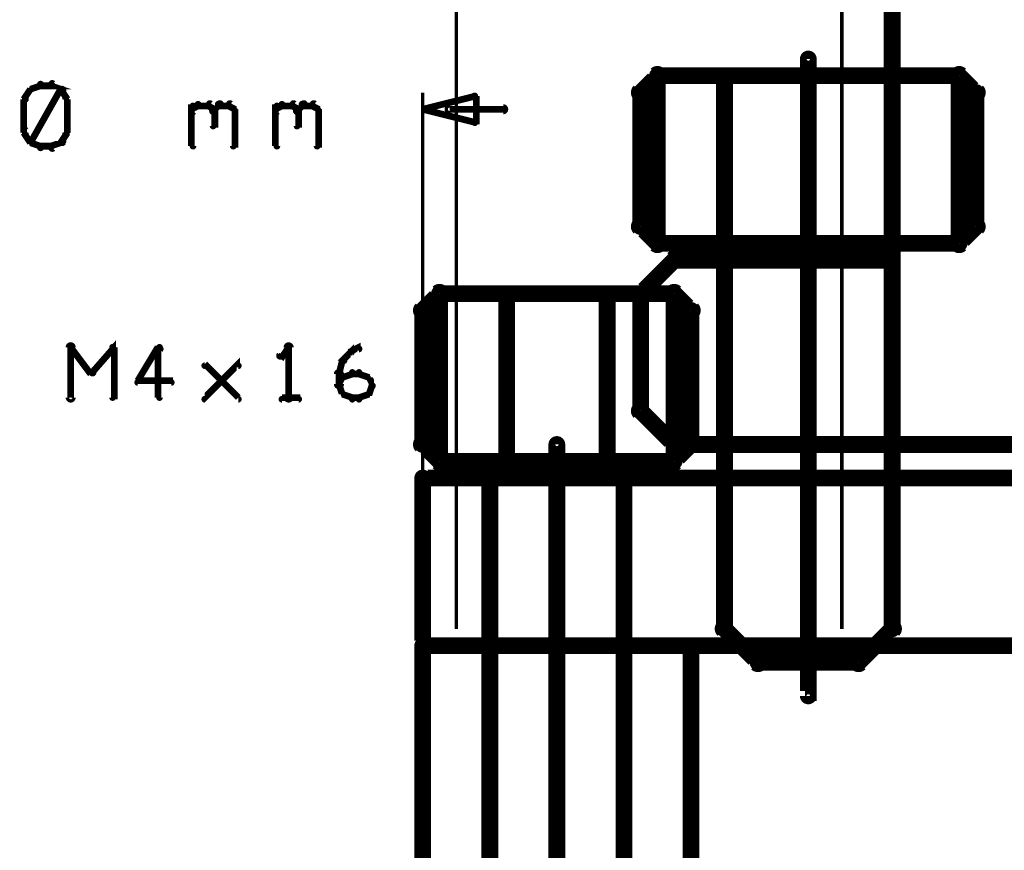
# Model space of a CAD drawing. Extents: x 35 to 575, y 26 to 553.
# Tile 109 of 125: x 407 to 437, y 369 to 394. Entities that reach past the tile are written whole.
import ezdxf

# ---------------------------------------------------------------- set-up
doc = ezdxf.new("R2010")
doc.units = 0
for name, color, linetype in [('BOTTOM', 22, 'CONTINUOUS'), ('DIMENSIONS', 3, 'CONTINUOUS'), ('DRAWING', 1, 'CONTINUOUS'), ('DRAWING2', 4, 'CONTINUOUS'), ('OUTLINES', 5, 'CONTINUOUS')]:
    doc.layers.add(name, color=color, linetype=linetype)

msp = doc.modelspace()

# ---------------------------------------------------------------- linework, layer by layer
at = {"layer": 'BOTTOM', "color": 251}
msp.add_lwpolyline([(433.5, 425, 0.5, 0.5, 0), (433.5, 386.5, 0, 0, 0), (433.5, 386.5, 0.3, 0.3, 0), (433.4, 386.5, 0.3, 0.3, 1), (433.6, 386.5, 0, 0, 0), (433.5, 386.4, 0.3, 0.3, 1), (433.5, 386.6, 0, 0, 0), (433.5, 386.5, 0, 0, 0), (433.5, 386.5, 0.5, 0.5, 0), (427, 386.5, 0, 0, 0), (427, 386.5, 0.3, 0.3, 0), (427, 386.6, 0.3, 0.3, 1), (427, 386.4, 0, 0, 0), (427.1, 386.4, 0.3, 0.3, 1), (426.9, 386.6, 0, 0, 0), (427, 386.5, 0, 0, 0), (427, 386.5, 0.5, 0.5, 0), (426, 385.5, 0, 0, 0), (426, 385.5, 0.3, 0.3, 0), (425.9, 385.6, 0.3, 0.3, 1), (426.1, 385.4, 0, 0, 0), (426.1, 385.5, 0.3, 0.3, 1), (425.9, 385.5, 0, 0, 0), (426, 385.5, 0, 0, 0), (426, 385.5, 0.5, 0.5, 0), (426, 382, 0, 0, 0), (426, 382, 0.3, 0.3, 0), (425.9, 382, 0.3, 0.3, 1), (426.1, 382, 0, 0, 0), (426.1, 382.1, 0.3, 0.3, 1), (425.9, 381.9, 0, 0, 0), (426, 382, 0, 0, 0), (426, 382, 0.5, 0.5, 0), (427, 381, 0.5, 0.5, 0), (427, 381, 0, 0, 0), (427, 381, 0.3, 0.3, 0), (426.9, 380.9, 0.3, 0.3, 1), (427.1, 381.1, 0, 0, 0), (427, 381.1, 0.3, 0.3, 1), (427, 380.9, 0, 0, 0), (427, 381, 0, 0, 0), (427, 381, 0.5, 0.5, 0), (442, 381, 0, 0, 0)], format="xyseb", dxfattribs=at)
at = {"layer": 'DIMENSIONS', "color": 94}
for points in [[(420.5, 375.5, 0.1, 0.1, 1), (420.5, 375.5, 0, 0, 0), (420.5, 375.5, 0, 0, 0), (420.5, 375.5, 0.1, 0.1, 0), (420.5, 402, 0.1, 0.1, 0), (420.5, 402, 0, 0, 0), (420.5, 402, 0.1, 0.1, 0), (420.5, 402, 0.1, 0.1, 1), (420.5, 402, 0, 0, 0)], [(432, 375.5, 0.1, 0.1, 1), (432, 375.5, 0, 0, 0), (432, 375.5, 0, 0, 0), (432, 375.5, 0.1, 0.1, 0), (432, 402, 0.1, 0.1, 0), (432, 402, 0, 0, 0), (432, 402, 0.1, 0.1, 0), (432, 402, 0.1, 0.1, 1), (432, 402, 0, 0, 0)], [(407.9, 391.6, 0.1, 0.1, 1), (407.8, 391.6, 0, 0, 0), (407.8, 391.6, 0, 0, 0), (407.8, 391.6, 0.2, 0.2, 0), (407.6, 391.3, 0.2, 0.2, 0), (407.6, 391.3, 0, 0, 0), (407.6, 391.3, 0.1, 0.1, 0), (407.6, 391.3, 0.1, 0.1, 1), (407.7, 391.3, 0, 0, 0)], [(408.1, 391.7, 0.1, 0.1, 1), (408.1, 391.8, 0, 0, 0), (408.1, 391.7, 0, 0, 0), (408.1, 391.7, 0.2, 0.2, 0), (407.8, 391.6, 0.2, 0.2, 0), (407.8, 391.6, 0, 0, 0), (407.8, 391.6, 0.1, 0.1, 0), (407.8, 391.6, 0.1, 0.1, 1), (407.8, 391.5, 0, 0, 0)], [(407.8, 390.1, 0.1, 0.1, 1), (407.8, 390, 0, 0, 0), (407.8, 390, 0, 0, 0), (407.8, 390, 0.2, 0.2, 0), (408.7, 391.6, 0.2, 0.2, 0), (408.7, 391.6, 0, 0, 0), (408.7, 391.6, 0.1, 0.1, 0), (408.8, 391.6, 0.1, 0.1, 1), (408.7, 391.6, 0, 0, 0)], [(408.4, 391.7, 0.1, 0.1, 1), (408.4, 391.8, 0, 0, 0), (408.4, 391.7, 0, 0, 0), (408.4, 391.7, 0.2, 0.2, 0), (408.1, 391.7, 0.2, 0.2, 0), (408.1, 391.7, 0, 0, 0), (408.1, 391.7, 0.1, 0.1, 0), (408.1, 391.8, 0.1, 0.1, 1), (408.1, 391.7, 0, 0, 0)], [(408.7, 391.5, 0.1, 0.1, 1), (408.8, 391.6, 0, 0, 0), (408.7, 391.6, 0, 0, 0), (408.7, 391.6, 0.2, 0.2, 0), (408.4, 391.7, 0.2, 0.2, 0), (408.4, 391.7, 0, 0, 0), (408.4, 391.7, 0.1, 0.1, 0), (408.5, 391.8, 0.1, 0.1, 1), (408.4, 391.7, 0, 0, 0)], [(408.9, 391.3, 0.1, 0.1, 1), (408.9, 391.3, 0, 0, 0), (408.9, 391.3, 0, 0, 0), (408.9, 391.3, 0.2, 0.2, 0), (408.7, 391.6, 0.2, 0.2, 0), (408.7, 391.6, 0, 0, 0), (408.7, 391.6, 0.1, 0.1, 0), (408.8, 391.6, 0.1, 0.1, 1), (408.7, 391.6, 0, 0, 0)], [(419.5, 348.5, 0.1, 0.1, 1), (419.5, 348.5, 0, 0, 0), (419.5, 348.5, 0, 0, 0), (419.5, 348.5, 0.1, 0.1, 0), (419.5, 391.5, 0.1, 0.1, 0), (419.5, 391.5, 0, 0, 0), (419.5, 391.5, 0.1, 0.1, 0), (419.5, 391.5, 0.1, 0.1, 1), (419.5, 391.5, 0, 0, 0)], [(407.7, 391.3, 0.1, 0.1, 1), (407.6, 391.3, 0, 0, 0), (407.6, 391.3, 0, 0, 0), (407.6, 391.3, 0.2, 0.2, 0), (407.6, 390.3, 0.2, 0.2, 0), (407.6, 390.3, 0, 0, 0), (407.6, 390.3, 0.1, 0.1, 0), (407.6, 390.3, 0.1, 0.1, 1), (407.7, 390.3, 0, 0, 0)], [(408.8, 390.3, 0.1, 0.1, 1), (408.9, 390.3, 0, 0, 0), (408.9, 390.3, 0, 0, 0), (408.9, 390.3, 0.2, 0.2, 0), (408.9, 391.3, 0.2, 0.2, 0), (408.9, 391.3, 0, 0, 0), (408.9, 391.3, 0.1, 0.1, 0), (408.9, 391.3, 0.1, 0.1, 1), (408.8, 391.3, 0, 0, 0)], [(412.6, 391, 0.1, 0.1, 1), (412.7, 390.9, 0, 0, 0), (412.6, 391, 0, 0, 0), (412.6, 391, 0.2, 0.2, 0), (412.8, 391.1, 0.2, 0.2, 0), (412.8, 391.1, 0, 0, 0), (412.8, 391.1, 0.1, 0.1, 0), (412.8, 391.1, 0.1, 0.1, 1), (412.8, 391.2, 0, 0, 0)], [(412.6, 389.9, 0.1, 0.1, 1), (412.7, 389.9, 0, 0, 0), (412.6, 389.9, 0, 0, 0), (412.6, 389.9, 0.2, 0.2, 0), (412.6, 391.1, 0.2, 0.2, 0), (412.6, 391.1, 0, 0, 0), (412.6, 391.1, 0.1, 0.1, 0), (412.7, 391.1, 0.1, 0.1, 1), (412.6, 391.1, 0, 0, 0)], [(412.8, 391.2, 0.1, 0.1, 1), (412.8, 391.1, 0, 0, 0), (412.8, 391.1, 0, 0, 0), (412.8, 391.1, 0.2, 0.2, 0), (413.1, 391.1, 0.2, 0.2, 0), (413.1, 391.1, 0, 0, 0), (413.1, 391.1, 0.1, 0.1, 0), (413.1, 391.1, 0.1, 0.1, 1), (413.1, 391.2, 0, 0, 0)], [(413.2, 391.2, 0.1, 0.1, 1), (413.1, 391.1, 0, 0, 0), (413.1, 391.1, 0, 0, 0), (413.1, 391.1, 0.2, 0.2, 0), (413.3, 391, 0.2, 0.2, 0), (413.3, 391, 0, 0, 0), (413.3, 391, 0.1, 0.1, 0), (413.2, 390.9, 0.1, 0.1, 1), (413.3, 391, 0, 0, 0)], [(413.2, 391, 0.1, 0.1, 1), (413.3, 390.9, 0, 0, 0), (413.3, 391, 0, 0, 0), (413.3, 391, 0.2, 0.2, 0), (413.4, 391.1, 0.2, 0.2, 0), (413.4, 391.1, 0, 0, 0), (413.4, 391.1, 0.1, 0.1, 0), (413.5, 391.1, 0.1, 0.1, 1), (413.4, 391.2, 0, 0, 0)], [(413.4, 391.2, 0.1, 0.1, 1), (413.4, 391.1, 0, 0, 0), (413.4, 391.1, 0, 0, 0), (413.4, 391.1, 0.2, 0.2, 0), (413.7, 391.1, 0.2, 0.2, 0), (413.7, 391.1, 0, 0, 0), (413.7, 391.1, 0.1, 0.1, 0), (413.7, 391.1, 0.1, 0.1, 1), (413.7, 391.2, 0, 0, 0)], [(413.8, 391.2, 0.1, 0.1, 1), (413.7, 391.1, 0, 0, 0), (413.7, 391.1, 0, 0, 0), (413.7, 391.1, 0.2, 0.2, 0), (413.9, 391, 0.2, 0.2, 0), (413.9, 391, 0, 0, 0), (413.9, 391, 0.1, 0.1, 0), (413.9, 390.9, 0.1, 0.1, 1), (413.9, 391, 0, 0, 0)], [(415.1, 391, 0.1, 0.1, 1), (415.2, 390.9, 0, 0, 0), (415.1, 391, 0, 0, 0), (415.1, 391, 0.2, 0.2, 0), (415.3, 391.1, 0.2, 0.2, 0), (415.3, 391.1, 0, 0, 0), (415.3, 391.1, 0.1, 0.1, 0), (415.3, 391.1, 0.1, 0.1, 1), (415.3, 391.2, 0, 0, 0)], [(415.1, 389.9, 0.1, 0.1, 1), (415.2, 389.9, 0, 0, 0), (415.1, 389.9, 0, 0, 0), (415.1, 389.9, 0.2, 0.2, 0), (415.1, 391.1, 0.2, 0.2, 0), (415.1, 391.1, 0, 0, 0), (415.1, 391.1, 0.1, 0.1, 0), (415.2, 391.1, 0.1, 0.1, 1), (415.1, 391.1, 0, 0, 0)], [(415.3, 391.2, 0.1, 0.1, 1), (415.3, 391.1, 0, 0, 0), (415.3, 391.1, 0, 0, 0), (415.3, 391.1, 0.2, 0.2, 0), (415.6, 391.1, 0.2, 0.2, 0), (415.6, 391.1, 0, 0, 0), (415.6, 391.1, 0.1, 0.1, 0), (415.6, 391.1, 0.1, 0.1, 1), (415.6, 391.2, 0, 0, 0)], [(415.7, 391.2, 0.1, 0.1, 1), (415.6, 391.1, 0, 0, 0), (415.6, 391.1, 0, 0, 0), (415.6, 391.1, 0.2, 0.2, 0), (415.8, 391, 0.2, 0.2, 0), (415.8, 391, 0, 0, 0), (415.8, 391, 0.1, 0.1, 0), (415.7, 390.9, 0.1, 0.1, 1), (415.8, 391, 0, 0, 0)], [(415.7, 391, 0.1, 0.1, 1), (415.8, 390.9, 0, 0, 0), (415.8, 391, 0, 0, 0), (415.8, 391, 0.2, 0.2, 0), (415.9, 391.1, 0.2, 0.2, 0), (415.9, 391.1, 0, 0, 0), (415.9, 391.1, 0.1, 0.1, 0), (416, 391.1, 0.1, 0.1, 1), (415.9, 391.2, 0, 0, 0)], [(415.9, 391.2, 0.1, 0.1, 1), (415.9, 391.1, 0, 0, 0), (415.9, 391.1, 0, 0, 0), (415.9, 391.1, 0.2, 0.2, 0), (416.2, 391.1, 0.2, 0.2, 0), (416.2, 391.1, 0, 0, 0), (416.2, 391.1, 0.1, 0.1, 0), (416.2, 391.1, 0.1, 0.1, 1), (416.2, 391.2, 0, 0, 0)], [(416.3, 391.2, 0.1, 0.1, 1), (416.2, 391.1, 0, 0, 0), (416.2, 391.1, 0, 0, 0), (416.2, 391.1, 0.2, 0.2, 0), (416.4, 391, 0.2, 0.2, 0), (416.4, 391, 0, 0, 0), (416.4, 391, 0.1, 0.1, 0), (416.4, 390.9, 0.1, 0.1, 1), (416.4, 391, 0, 0, 0)], [(420.3, 391.1, 0.1, 0.1, 1), (420.3, 390.9, 0, 0, 0), (420.3, 391, 0, 0, 0), (420.3, 391, 0.2, 0.2, 0), (421.9, 391, 0.2, 0.2, 0), (421.9, 391, 0, 0, 0), (421.9, 391, 0.1, 0.1, 0), (421.9, 390.9, 0.1, 0.1, 1), (421.9, 391.1, 0, 0, 0)], [(413.3, 391, 0.1, 0.1, 1), (413.2, 391, 0, 0, 0), (413.3, 391, 0, 0, 0), (413.3, 391, 0.2, 0.2, 0), (413.3, 390.5, 0.2, 0.2, 0), (413.3, 390.5, 0, 0, 0), (413.3, 390.5, 0.1, 0.1, 0), (413.2, 390.5, 0.1, 0.1, 1), (413.3, 390.5, 0, 0, 0)], [(413.9, 391, 0.1, 0.1, 1), (413.8, 391, 0, 0, 0), (413.9, 391, 0, 0, 0), (413.9, 391, 0.2, 0.2, 0), (413.9, 389.9, 0.2, 0.2, 0), (413.9, 389.9, 0, 0, 0), (413.9, 389.9, 0.1, 0.1, 0), (413.8, 389.9, 0.1, 0.1, 1), (413.9, 389.9, 0, 0, 0)], [(415.8, 391, 0.1, 0.1, 1), (415.7, 391, 0, 0, 0), (415.8, 391, 0, 0, 0), (415.8, 391, 0.2, 0.2, 0), (415.8, 390.5, 0.2, 0.2, 0), (415.8, 390.5, 0, 0, 0), (415.8, 390.5, 0.1, 0.1, 0), (415.7, 390.5, 0.1, 0.1, 1), (415.8, 390.5, 0, 0, 0)], [(416.4, 391, 0.1, 0.1, 1), (416.3, 391, 0, 0, 0), (416.4, 391, 0, 0, 0), (416.4, 391, 0.2, 0.2, 0), (416.4, 389.9, 0.2, 0.2, 0), (416.4, 389.9, 0, 0, 0), (416.4, 389.9, 0.1, 0.1, 0), (416.3, 389.9, 0.1, 0.1, 1), (416.4, 389.9, 0, 0, 0)], [(407.7, 390.4, 0.1, 0.1, 1), (407.6, 390.3, 0, 0, 0), (407.6, 390.3, 0, 0, 0), (407.6, 390.3, 0.2, 0.2, 0), (407.8, 390, 0.2, 0.2, 0), (407.8, 390, 0, 0, 0), (407.8, 390, 0.1, 0.1, 0), (407.8, 390, 0.1, 0.1, 1), (407.9, 390, 0, 0, 0)], [(408.7, 390, 0.1, 0.1, 1), (408.8, 390, 0, 0, 0), (408.7, 390, 0, 0, 0), (408.7, 390, 0.2, 0.2, 0), (408.9, 390.3, 0.2, 0.2, 0), (408.9, 390.3, 0, 0, 0), (408.9, 390.3, 0.1, 0.1, 0), (408.9, 390.3, 0.1, 0.1, 1), (408.9, 390.4, 0, 0, 0)], [(407.8, 390.1, 0.1, 0.1, 1), (407.8, 390, 0, 0, 0), (407.8, 390, 0, 0, 0), (407.8, 390, 0.2, 0.2, 0), (408.1, 389.9, 0.2, 0.2, 0), (408.1, 389.9, 0, 0, 0), (408.1, 389.9, 0.1, 0.1, 0), (408.1, 389.8, 0.1, 0.1, 1), (408.1, 389.9, 0, 0, 0)], [(408.1, 389.9, 0.1, 0.1, 1), (408.1, 389.8, 0, 0, 0), (408.1, 389.9, 0, 0, 0), (408.1, 389.9, 0.2, 0.2, 0), (408.4, 389.9, 0.2, 0.2, 0), (408.4, 389.9, 0, 0, 0), (408.4, 389.9, 0.1, 0.1, 0), (408.4, 389.8, 0.1, 0.1, 1), (408.4, 389.9, 0, 0, 0)], [(408.4, 389.9, 0.1, 0.1, 1), (408.5, 389.8, 0, 0, 0), (408.4, 389.9, 0, 0, 0), (408.4, 389.9, 0.2, 0.2, 0), (408.7, 390, 0.2, 0.2, 0), (408.7, 390, 0, 0, 0), (408.7, 390, 0.1, 0.1, 0), (408.8, 390, 0.1, 0.1, 1), (408.7, 390.1, 0, 0, 0)]]:
    msp.add_lwpolyline(points, format="xyseb", dxfattribs=at)
msp.add_lwpolyline([(419.5, 391, 0.1, 0.1, 1), (419.5, 391, 0, 0, 0), (419.5, 391, 0, 0, 0), (419.5, 391, 0.2, 0.2, 0), (421.1, 391.4, 0, 0, 0), (421.1, 391.4, 0.1, 0.1, 0), (421.1, 391.4, 0.1, 0.1, 1), (421.1, 391.4, 0, 0, 0), (421.1, 391.4, 0.1, 0.1, 1), (421, 391.4, 0, 0, 0), (421.1, 391.4, 0, 0, 0), (421.1, 391.4, 0.2, 0.2, 0), (421.1, 390.6, 0, 0, 0), (421.1, 390.6, 0.1, 0.1, 0), (421, 390.6, 0.1, 0.1, 1), (421.1, 390.6, 0, 0, 0), (421.1, 390.6, 0.1, 0.1, 1), (421.1, 390.6, 0, 0, 0), (421.1, 390.6, 0, 0, 0), (421.1, 390.6, 0.2, 0.2, 0), (419.5, 391, 0.2, 0.2, 0), (419.5, 391, 0, 0, 0), (419.5, 391, 0.1, 0.1, 0), (419.5, 391, 0.1, 0.1, 1), (419.5, 391, 0, 0, 0)], format="xyseb", close=True, dxfattribs=at)
at = {"layer": 'DRAWING', "color": 2}
for points in [[(431.1, 392.5, 0.3, 0.3, 1), (430.9, 392.5, 0, 0, 0), (431, 392.5, 0, 0, 0), (431, 392.5, 0.5, 0.5, 0), (431, 373.5, 0.5, 0.5, 0), (431, 373.5, 0, 0, 0), (431, 373.5, 0.3, 0.3, 0), (430.9, 373.5, 0.3, 0.3, 1), (431.1, 373.5, 0, 0, 0)], [(423.6, 381, 0.3, 0.3, 1), (423.4, 381, 0, 0, 0), (423.5, 381, 0, 0, 0), (423.5, 381, 0.5, 0.5, 0), (423.5, 358, 0.5, 0.5, 0), (423.5, 358, 0, 0, 0), (423.5, 358, 0.3, 0.3, 0), (423.4, 358, 0.3, 0.3, 1), (423.6, 358, 0, 0, 0)], [(484.5, 380, 0.5, 0.5, 0), (419.5, 380, 0, 0, 0), (419.5, 380, 0.3, 0.3, 0), (419.5, 380.1, 0.3, 0.3, 1), (419.5, 379.9, 0, 0, 0), (419.6, 380, 0.3, 0.3, 1), (419.4, 380, 0, 0, 0), (419.5, 380, 0, 0, 0), (419.5, 380, 0.5, 0.5, 0), (419.5, 375, 0.5, 0.5, 0), (419.5, 375, 0, 0, 0), (419.5, 375, 0.3, 0.3, 0), (419.4, 375, 0.3, 0.3, 1), (419.6, 375, 0, 0, 0), (419.5, 375.1, 0.3, 0.3, 1), (419.5, 374.9, 0, 0, 0), (419.5, 375, 0, 0, 0), (419.5, 375, 0.5, 0.5, 0), (484.5, 375, 0, 0, 0)]]:
    msp.add_lwpolyline(points, format="xyseb", dxfattribs=at)
at = {"layer": 'DRAWING2', "color": 171}
msp.add_lwpolyline([(427.5, 175, 0.5, 0.5, 0), (427.5, 375, 0, 0, 0), (427.5, 375, 0.3, 0.3, 0), (427.6, 375, 0.3, 0.3, 1), (427.4, 375, 0, 0, 0), (427.5, 374.9, 0.3, 0.3, 1), (427.5, 375.1, 0, 0, 0), (427.5, 375, 0, 0, 0), (427.5, 375, 0.5, 0.5, 0), (419.5, 375, 0, 0, 0), (419.5, 375, 0.3, 0.3, 0), (419.5, 375.1, 0.3, 0.3, 1), (419.5, 374.9, 0, 0, 0), (419.6, 375, 0.3, 0.3, 1), (419.4, 375, 0, 0, 0), (419.5, 375, 0, 0, 0), (419.5, 375, 0.5, 0.5, 0), (419.5, 175, 0.5, 0.5, 0)], format="xyseb", dxfattribs=at)
at = {"layer": 'OUTLINES', "color": 11}
for points in [[(426.1, 387.5, 0.3, 0.3, -1), (425.9, 387.5, 0, 0, 0), (426, 387.5, 0, 0, 0), (426, 387.5, 0.5, 0.5, 0), (426, 391.5, 0, 0, 0), (426, 391.5, 0.3, 0.3, 0), (425.9, 391.5, 0.3, 0.3, -1), (426.1, 391.5, 0, 0, 0), (426.1, 391.4, 0.3, 0.3, -1), (425.9, 391.6, 0, 0, 0), (426, 391.5, 0, 0, 0), (426, 391.5, 0.5, 0.5, 0), (426.5, 392, 0, 0, 0), (426.5, 392, 0.3, 0.3, 0), (426.4, 392.1, 0.3, 0.3, -1), (426.6, 391.9, 0, 0, 0), (426.5, 391.9, 0.3, 0.3, -1), (426.5, 392.1, 0, 0, 0), (426.5, 392, 0, 0, 0), (426.5, 392, 0.5, 0.5, 0), (435.5, 392, 0, 0, 0), (435.5, 392, 0.3, 0.3, 0), (435.5, 392.1, 0.3, 0.3, -1), (435.5, 391.9, 0, 0, 0), (435.4, 391.9, 0.3, 0.3, -1), (435.6, 392.1, 0, 0, 0), (435.5, 392, 0, 0, 0), (435.5, 392, 0.5, 0.5, 0), (436, 391.5, 0, 0, 0), (436, 391.5, 0.3, 0.3, 0), (436.1, 391.6, 0.3, 0.3, -1), (435.9, 391.4, 0, 0, 0), (435.9, 391.5, 0.3, 0.3, -1), (436.1, 391.5, 0, 0, 0), (436, 391.5, 0, 0, 0), (436, 391.5, 0.5, 0.5, 0), (436, 387.5, 0, 0, 0), (436, 387.5, 0.3, 0.3, 0), (436.1, 387.5, 0.3, 0.3, -1), (435.9, 387.5, 0, 0, 0), (435.9, 387.6, 0.3, 0.3, -1), (436.1, 387.4, 0, 0, 0), (436, 387.5, 0, 0, 0), (436, 387.5, 0.5, 0.5, 0), (435.5, 387, 0, 0, 0), (435.5, 387, 0.3, 0.3, 0), (435.6, 386.9, 0.3, 0.3, -1), (435.4, 387.1, 0, 0, 0), (435.5, 387.1, 0.3, 0.3, -1), (435.5, 386.9, 0, 0, 0), (435.5, 387, 0, 0, 0), (435.5, 387, 0.5, 0.5, 0), (426.5, 387, 0, 0, 0), (426.5, 387, 0.3, 0.3, 0), (426.5, 386.9, 0.3, 0.3, -1), (426.5, 387.1, 0, 0, 0), (426.6, 387.1, 0.3, 0.3, -1), (426.4, 386.9, 0, 0, 0), (426.5, 387, 0, 0, 0), (426.5, 387, 0.5, 0.5, 0), (426, 387.5, 0.5, 0.5, 0), (426, 387.5, 0, 0, 0), (426, 387.5, 0.3, 0.3, 0), (425.9, 387.4, 0.3, 0.3, -1), (426.1, 387.6, 0, 0, 0)], [(426.6, 387, 0.3, 0.3, -1), (426.4, 387, 0, 0, 0), (426.5, 387, 0, 0, 0), (426.5, 387, 0.5, 0.5, 0), (426.5, 392, 0, 0, 0), (426.5, 392, 0.3, 0.3, 0), (426.4, 392, 0.3, 0.3, -1), (426.6, 392, 0, 0, 0), (426.5, 391.9, 0.3, 0.3, -1), (426.5, 392.1, 0, 0, 0), (426.5, 392, 0, 0, 0), (426.5, 392, 0.5, 0.5, 0), (428.5, 392, 0, 0, 0), (428.5, 392, 0.3, 0.3, 0), (428.5, 392.1, 0.3, 0.3, -1), (428.5, 391.9, 0, 0, 0), (428.4, 392, 0.3, 0.3, -1), (428.6, 392, 0, 0, 0), (428.5, 392, 0, 0, 0), (428.5, 392, 0.5, 0.5, 0), (428.5, 387, 0, 0, 0), (428.5, 387, 0.3, 0.3, 0), (428.6, 387, 0.3, 0.3, -1), (428.4, 387, 0, 0, 0), (428.5, 387.1, 0.3, 0.3, -1), (428.5, 386.9, 0, 0, 0), (428.5, 387, 0, 0, 0), (428.5, 387, 0.5, 0.5, 0), (426.5, 387, 0.5, 0.5, 0), (426.5, 387, 0, 0, 0), (426.5, 387, 0.3, 0.3, 0), (426.5, 386.9, 0.3, 0.3, -1), (426.5, 387.1, 0, 0, 0)], [(433.6, 387, 0.3, 0.3, -1), (433.4, 387, 0, 0, 0), (433.5, 387, 0, 0, 0), (433.5, 387, 0.5, 0.5, 0), (433.5, 392, 0, 0, 0), (433.5, 392, 0.3, 0.3, 0), (433.4, 392, 0.3, 0.3, -1), (433.6, 392, 0, 0, 0), (433.5, 391.9, 0.3, 0.3, -1), (433.5, 392.1, 0, 0, 0), (433.5, 392, 0, 0, 0), (433.5, 392, 0.5, 0.5, 0), (435.5, 392, 0, 0, 0), (435.5, 392, 0.3, 0.3, 0), (435.5, 392.1, 0.3, 0.3, -1), (435.5, 391.9, 0, 0, 0), (435.4, 392, 0.3, 0.3, -1), (435.6, 392, 0, 0, 0), (435.5, 392, 0, 0, 0), (435.5, 392, 0.5, 0.5, 0), (435.5, 387, 0, 0, 0), (435.5, 387, 0.3, 0.3, 0), (435.6, 387, 0.3, 0.3, -1), (435.4, 387, 0, 0, 0), (435.5, 387.1, 0.3, 0.3, -1), (435.5, 386.9, 0, 0, 0), (435.5, 387, 0, 0, 0), (435.5, 387, 0.5, 0.5, 0), (433.5, 387, 0.5, 0.5, 0), (433.5, 387, 0, 0, 0), (433.5, 387, 0.3, 0.3, 0), (433.5, 386.9, 0.3, 0.3, -1), (433.5, 387.1, 0, 0, 0)], [(428.6, 386.5, 0.3, 0.3, 1), (428.4, 386.5, 0, 0, 0), (428.5, 386.5, 0, 0, 0), (428.5, 386.5, 0.5, 0.5, 0), (428.5, 375.5, 0, 0, 0), (428.5, 375.5, 0.3, 0.3, 0), (428.4, 375.5, 0.3, 0.3, 1), (428.6, 375.5, 0, 0, 0), (428.6, 375.6, 0.3, 0.3, 1), (428.4, 375.4, 0, 0, 0), (428.5, 375.5, 0, 0, 0), (428.5, 375.5, 0.5, 0.5, 0), (429.5, 374.5, 0, 0, 0), (429.5, 374.5, 0.3, 0.3, 0), (429.4, 374.4, 0.3, 0.3, 1), (429.6, 374.6, 0, 0, 0), (429.5, 374.6, 0.3, 0.3, 1), (429.5, 374.4, 0, 0, 0), (429.5, 374.5, 0, 0, 0), (429.5, 374.5, 0.5, 0.5, 0), (432.5, 374.5, 0, 0, 0), (432.5, 374.5, 0.3, 0.3, 0), (432.5, 374.4, 0.3, 0.3, 1), (432.5, 374.6, 0, 0, 0), (432.4, 374.6, 0.3, 0.3, 1), (432.6, 374.4, 0, 0, 0), (432.5, 374.5, 0, 0, 0), (432.5, 374.5, 0.5, 0.5, 0), (433.5, 375.5, 0, 0, 0), (433.5, 375.5, 0.3, 0.3, 0), (433.6, 375.4, 0.3, 0.3, 1), (433.4, 375.6, 0, 0, 0), (433.4, 375.5, 0.3, 0.3, 1), (433.6, 375.5, 0, 0, 0), (433.5, 375.5, 0, 0, 0), (433.5, 375.5, 0.5, 0.5, 0), (433.5, 386.5, 0, 0, 0), (433.5, 386.5, 0.3, 0.3, 0), (433.6, 386.5, 0.3, 0.3, 1), (433.4, 386.5, 0, 0, 0), (433.5, 386.4, 0.3, 0.3, 1), (433.5, 386.6, 0, 0, 0), (433.5, 386.5, 0, 0, 0), (433.5, 386.5, 0.5, 0.5, 0), (428.5, 386.5, 0.5, 0.5, 0), (428.5, 386.5, 0, 0, 0), (428.5, 386.5, 0.3, 0.3, 0), (428.5, 386.6, 0.3, 0.3, 1), (428.5, 386.4, 0, 0, 0)], [(419.6, 381, 0.3, 0.3, -1), (419.4, 381, 0, 0, 0), (419.5, 381, 0, 0, 0), (419.5, 381, 0.5, 0.5, 0), (419.5, 385, 0, 0, 0), (419.5, 385, 0.3, 0.3, 0), (419.4, 385, 0.3, 0.3, -1), (419.6, 385, 0, 0, 0), (419.6, 384.9, 0.3, 0.3, -1), (419.4, 385.1, 0, 0, 0), (419.5, 385, 0, 0, 0), (419.5, 385, 0.5, 0.5, 0), (420, 385.5, 0, 0, 0), (420, 385.5, 0.3, 0.3, 0), (419.9, 385.6, 0.3, 0.3, -1), (420.1, 385.4, 0, 0, 0), (420, 385.4, 0.3, 0.3, -1), (420, 385.6, 0, 0, 0), (420, 385.5, 0, 0, 0), (420, 385.5, 0.5, 0.5, 0), (427, 385.5, 0, 0, 0), (427, 385.5, 0.3, 0.3, 0), (427, 385.6, 0.3, 0.3, -1), (427, 385.4, 0, 0, 0), (426.9, 385.4, 0.3, 0.3, -1), (427.1, 385.6, 0, 0, 0), (427, 385.5, 0, 0, 0), (427, 385.5, 0.5, 0.5, 0), (427.5, 385, 0, 0, 0), (427.5, 385, 0.3, 0.3, 0), (427.6, 385.1, 0.3, 0.3, -1), (427.4, 384.9, 0, 0, 0), (427.4, 385, 0.3, 0.3, -1), (427.6, 385, 0, 0, 0), (427.5, 385, 0, 0, 0), (427.5, 385, 0.5, 0.5, 0), (427.5, 381, 0, 0, 0), (427.5, 381, 0.3, 0.3, 0), (427.6, 381, 0.3, 0.3, -1), (427.4, 381, 0, 0, 0), (427.4, 381.1, 0.3, 0.3, -1), (427.6, 380.9, 0, 0, 0), (427.5, 381, 0, 0, 0), (427.5, 381, 0.5, 0.5, 0), (427, 380.5, 0, 0, 0), (427, 380.5, 0.3, 0.3, 0), (427.1, 380.4, 0.3, 0.3, -1), (426.9, 380.6, 0, 0, 0), (427, 380.6, 0.3, 0.3, -1), (427, 380.4, 0, 0, 0), (427, 380.5, 0, 0, 0), (427, 380.5, 0.5, 0.5, 0), (420, 380.5, 0, 0, 0), (420, 380.5, 0.3, 0.3, 0), (420, 380.4, 0.3, 0.3, -1), (420, 380.6, 0, 0, 0), (420.1, 380.6, 0.3, 0.3, -1), (419.9, 380.4, 0, 0, 0), (420, 380.5, 0, 0, 0), (420, 380.5, 0.5, 0.5, 0), (419.5, 381, 0.5, 0.5, 0), (419.5, 381, 0, 0, 0), (419.5, 381, 0.3, 0.3, 0), (419.4, 380.9, 0.3, 0.3, -1), (419.6, 381.1, 0, 0, 0)], [(420.1, 380.5, 0.3, 0.3, -1), (419.9, 380.5, 0, 0, 0), (420, 380.5, 0, 0, 0), (420, 380.5, 0.5, 0.5, 0), (420, 385.5, 0, 0, 0), (420, 385.5, 0.3, 0.3, 0), (419.9, 385.5, 0.3, 0.3, -1), (420.1, 385.5, 0, 0, 0), (420, 385.4, 0.3, 0.3, -1), (420, 385.6, 0, 0, 0), (420, 385.5, 0, 0, 0), (420, 385.5, 0.5, 0.5, 0), (422, 385.5, 0, 0, 0), (422, 385.5, 0.3, 0.3, 0), (422, 385.6, 0.3, 0.3, -1), (422, 385.4, 0, 0, 0), (421.9, 385.5, 0.3, 0.3, -1), (422.1, 385.5, 0, 0, 0), (422, 385.5, 0, 0, 0), (422, 385.5, 0.5, 0.5, 0), (422, 380.5, 0, 0, 0), (422, 380.5, 0.3, 0.3, 0), (422.1, 380.5, 0.3, 0.3, -1), (421.9, 380.5, 0, 0, 0), (422, 380.6, 0.3, 0.3, -1), (422, 380.4, 0, 0, 0), (422, 380.5, 0, 0, 0), (422, 380.5, 0.5, 0.5, 0), (420, 380.5, 0.5, 0.5, 0), (420, 380.5, 0, 0, 0), (420, 380.5, 0.3, 0.3, 0), (420, 380.4, 0.3, 0.3, -1), (420, 380.6, 0, 0, 0)], [(425.1, 380.5, 0.3, 0.3, -1), (424.9, 380.5, 0, 0, 0), (425, 380.5, 0, 0, 0), (425, 380.5, 0.5, 0.5, 0), (425, 385.5, 0, 0, 0), (425, 385.5, 0.3, 0.3, 0), (424.9, 385.5, 0.3, 0.3, -1), (425.1, 385.5, 0, 0, 0), (425, 385.4, 0.3, 0.3, -1), (425, 385.6, 0, 0, 0), (425, 385.5, 0, 0, 0), (425, 385.5, 0.5, 0.5, 0), (427, 385.5, 0, 0, 0), (427, 385.5, 0.3, 0.3, 0), (427, 385.6, 0.3, 0.3, -1), (427, 385.4, 0, 0, 0), (426.9, 385.5, 0.3, 0.3, -1), (427.1, 385.5, 0, 0, 0), (427, 385.5, 0, 0, 0), (427, 385.5, 0.5, 0.5, 0), (427, 380.5, 0, 0, 0), (427, 380.5, 0.3, 0.3, 0), (427.1, 380.5, 0.3, 0.3, -1), (426.9, 380.5, 0, 0, 0), (427, 380.6, 0.3, 0.3, -1), (427, 380.4, 0, 0, 0), (427, 380.5, 0, 0, 0), (427, 380.5, 0.5, 0.5, 0), (425, 380.5, 0.5, 0.5, 0), (425, 380.5, 0, 0, 0), (425, 380.5, 0.3, 0.3, 0), (425, 380.4, 0.3, 0.3, -1), (425, 380.6, 0, 0, 0)]]:
    msp.add_lwpolyline(points, format="xyseb", close=True, dxfattribs=at)
for points in [[(408.9, 382.4, 0.1, 0.1, 1), (409.1, 382.4, 0, 0, 0), (409, 382.4, 0, 0, 0), (409, 382.4, 0.2, 0.2, 0), (409, 383.9, 0.2, 0.2, 0), (409, 383.9, 0, 0, 0), (409, 383.9, 0.1, 0.1, 0), (409.1, 383.9, 0.1, 0.1, 1), (408.9, 383.9, 0, 0, 0)], [(409, 383.9, 0.1, 0.1, 1), (409, 383.8, 0, 0, 0), (409, 383.9, 0, 0, 0), (409, 383.9, 0.2, 0.2, 0), (409.6, 383.1, 0.2, 0.2, 0), (409.6, 383.1, 0, 0, 0), (409.6, 383.1, 0.1, 0.1, 0), (409.6, 383.1, 0.1, 0.1, 1), (409.7, 383.2, 0, 0, 0)], [(409.6, 383.2, 0.1, 0.1, 1), (409.7, 383.1, 0, 0, 0), (409.6, 383.1, 0, 0, 0), (409.6, 383.1, 0.2, 0.2, 0), (410.3, 383.9, 0.2, 0.2, 0), (410.3, 383.9, 0, 0, 0), (410.3, 383.9, 0.1, 0.1, 0), (410.3, 383.8, 0.1, 0.1, 1), (410.2, 383.9, 0, 0, 0)], [(410.3, 383.9, 0.1, 0.1, 1), (410.2, 383.9, 0, 0, 0), (410.3, 383.9, 0, 0, 0), (410.3, 383.9, 0.2, 0.2, 0), (410.3, 382.4, 0.2, 0.2, 0), (410.3, 382.4, 0, 0, 0), (410.3, 382.4, 0.1, 0.1, 0), (410.2, 382.4, 0.1, 0.1, 1), (410.3, 382.4, 0, 0, 0)], [(411.7, 383.8, 0.1, 0.1, 1), (411.6, 383.9, 0, 0, 0), (411.6, 383.9, 0, 0, 0), (411.6, 383.9, 0.2, 0.2, 0), (411, 382.9, 0.2, 0.2, 0), (411, 382.9, 0, 0, 0), (411, 382.9, 0.1, 0.1, 0), (411, 382.9, 0.1, 0.1, 1), (411, 382.8, 0, 0, 0)], [(411.6, 382.4, 0.1, 0.1, 1), (411.7, 382.4, 0, 0, 0), (411.6, 382.4, 0, 0, 0), (411.6, 382.4, 0.2, 0.2, 0), (411.6, 383.9, 0.2, 0.2, 0), (411.6, 383.9, 0, 0, 0), (411.6, 383.9, 0.1, 0.1, 0), (411.7, 383.9, 0.1, 0.1, 1), (411.6, 383.9, 0, 0, 0)], [(415.5, 383.8, 0.1, 0.1, 1), (415.5, 383.9, 0, 0, 0), (415.5, 383.9, 0, 0, 0), (415.5, 383.9, 0.2, 0.2, 0), (415.3, 383.6, 0.2, 0.2, 0), (415.3, 383.6, 0, 0, 0), (415.3, 383.6, 0.1, 0.1, 0), (415.2, 383.7, 0.1, 0.1, 1), (415.3, 383.6, 0, 0, 0)], [(415.4, 382.4, 0.1, 0.1, 1), (415.6, 382.4, 0, 0, 0), (415.5, 382.4, 0, 0, 0), (415.5, 382.4, 0.2, 0.2, 0), (415.5, 383.9, 0.2, 0.2, 0), (415.5, 383.9, 0, 0, 0), (415.5, 383.9, 0.1, 0.1, 0), (415.6, 383.9, 0.1, 0.1, 1), (415.4, 383.9, 0, 0, 0)], [(417.1, 383.5, 0.1, 0.1, 1), (417.2, 383.5, 0, 0, 0), (417.1, 383.5, 0, 0, 0), (417.1, 383.5, 0.2, 0.2, 0), (417.4, 383.8, 0.2, 0.2, 0), (417.4, 383.8, 0, 0, 0), (417.4, 383.8, 0.1, 0.1, 0), (417.4, 383.7, 0.1, 0.1, 1), (417.3, 383.8, 0, 0, 0)], [(417.4, 383.8, 0.1, 0.1, 1), (417.4, 383.7, 0, 0, 0), (417.4, 383.8, 0, 0, 0), (417.4, 383.8, 0.2, 0.2, 0), (417.6, 383.9, 0.2, 0.2, 0), (417.6, 383.9, 0, 0, 0), (417.6, 383.9, 0.1, 0.1, 0), (417.6, 383.8, 0.1, 0.1, 1), (417.6, 383.9, 0, 0, 0)], [(413, 382.4, 0.1, 0.1, 1), (413, 382.3, 0, 0, 0), (413, 382.4, 0, 0, 0), (413, 382.4, 0.2, 0.2, 0), (414, 383.4, 0.2, 0.2, 0), (414, 383.4, 0, 0, 0), (414, 383.4, 0.1, 0.1, 0), (414, 383.3, 0.1, 0.1, 1), (414, 383.4, 0, 0, 0)], [(417, 383.1, 0.1, 0.1, 1), (417, 383.1, 0, 0, 0), (417, 383.1, 0, 0, 0), (417, 383.1, 0.2, 0.2, 0), (417.1, 383.5, 0.2, 0.2, 0), (417.1, 383.5, 0, 0, 0), (417.1, 383.5, 0.1, 0.1, 0), (417.2, 383.5, 0.1, 0.1, 1), (417.1, 383.5, 0, 0, 0)], [(414, 382.3, 0.1, 0.1, 1), (414, 382.4, 0, 0, 0), (414, 382.4, 0, 0, 0), (414, 382.4, 0.2, 0.2, 0), (413, 383.4, 0.2, 0.2, 0), (413, 383.4, 0, 0, 0), (413, 383.4, 0.1, 0.1, 0), (413, 383.4, 0.1, 0.1, 1), (413, 383.3, 0, 0, 0)], [(416.9, 382.8, 0.1, 0.1, 1), (417.1, 382.8, 0, 0, 0), (417, 382.8, 0, 0, 0), (417, 382.8, 0.2, 0.2, 0), (417, 383.1, 0.2, 0.2, 0), (417, 383.1, 0, 0, 0), (417, 383.1, 0.1, 0.1, 0), (417.1, 383.1, 0.1, 0.1, 1), (416.9, 383.1, 0, 0, 0)], [(417.1, 383, 0.1, 0.1, 1), (417.1, 383, 0, 0, 0), (417.1, 383, 0, 0, 0), (417.1, 383, 0.2, 0.2, 0), (417.4, 383.1, 0.2, 0.2, 0), (417.4, 383.1, 0, 0, 0), (417.4, 383.1, 0.1, 0.1, 0), (417.4, 383.1, 0.1, 0.1, 1), (417.4, 383.2, 0, 0, 0)], [(417.4, 383.2, 0.1, 0.1, 1), (417.4, 383.1, 0, 0, 0), (417.4, 383.1, 0, 0, 0), (417.4, 383.1, 0.2, 0.2, 0), (417.6, 383.1, 0.2, 0.2, 0), (417.6, 383.1, 0, 0, 0), (417.6, 383.1, 0.1, 0.1, 0), (417.6, 383.1, 0.1, 0.1, 1), (417.6, 383.2, 0, 0, 0)], [(417.6, 383.2, 0.1, 0.1, 1), (417.6, 383.1, 0, 0, 0), (417.6, 383.1, 0, 0, 0), (417.6, 383.1, 0.2, 0.2, 0), (417.9, 383, 0.2, 0.2, 0), (417.9, 383, 0, 0, 0), (417.9, 383, 0.1, 0.1, 0), (417.9, 383, 0.1, 0.1, 1), (417.9, 383, 0, 0, 0)], [(411, 382.9, 0.1, 0.1, 1), (411, 382.8, 0, 0, 0), (411, 382.9, 0, 0, 0), (411, 382.9, 0.2, 0.2, 0), (412, 382.9, 0.2, 0.2, 0), (412, 382.9, 0, 0, 0), (412, 382.9, 0.1, 0.1, 0), (412, 382.8, 0.1, 0.1, 1), (412, 382.9, 0, 0, 0)], [(417, 382.8, 0.1, 0.1, 1), (417, 382.7, 0, 0, 0), (417, 382.8, 0, 0, 0), (417, 382.8, 0.2, 0.2, 0), (417.1, 383, 0.2, 0.2, 0), (417.1, 383, 0, 0, 0), (417.1, 383, 0.1, 0.1, 0), (417.2, 383, 0.1, 0.1, 1), (417.1, 383, 0, 0, 0)], [(417.9, 383, 0.1, 0.1, 1), (417.8, 383, 0, 0, 0), (417.9, 383, 0, 0, 0), (417.9, 383, 0.2, 0.2, 0), (418, 382.8, 0.2, 0.2, 0), (418, 382.8, 0, 0, 0), (418, 382.8, 0.1, 0.1, 0), (418, 382.7, 0.1, 0.1, 1), (418, 382.8, 0, 0, 0)], [(417.1, 382.5, 0.1, 0.1, 1), (417.2, 382.5, 0, 0, 0), (417.1, 382.5, 0, 0, 0), (417.1, 382.5, 0.2, 0.2, 0), (417, 382.8, 0.2, 0.2, 0), (417, 382.8, 0, 0, 0), (417, 382.8, 0.1, 0.1, 0), (417, 382.8, 0.1, 0.1, 1), (417, 382.7, 0, 0, 0)], [(418, 382.7, 0.1, 0.1, 1), (418, 382.8, 0, 0, 0), (418, 382.8, 0, 0, 0), (418, 382.8, 0.2, 0.2, 0), (417.9, 382.5, 0.2, 0.2, 0), (417.9, 382.5, 0, 0, 0), (417.9, 382.5, 0.1, 0.1, 0), (417.8, 382.5, 0.1, 0.1, 1), (417.9, 382.5, 0, 0, 0)], [(415.3, 382.4, 0.1, 0.1, 1), (415.3, 382.3, 0, 0, 0), (415.3, 382.4, 0, 0, 0), (415.3, 382.4, 0.2, 0.2, 0), (415.8, 382.4, 0.2, 0.2, 0), (415.8, 382.4, 0, 0, 0), (415.8, 382.4, 0.1, 0.1, 0), (415.8, 382.3, 0.1, 0.1, 1), (415.8, 382.4, 0, 0, 0)], [(417.4, 382.3, 0.1, 0.1, 1), (417.4, 382.4, 0, 0, 0), (417.4, 382.4, 0, 0, 0), (417.4, 382.4, 0.2, 0.2, 0), (417.1, 382.5, 0.2, 0.2, 0), (417.1, 382.5, 0, 0, 0), (417.1, 382.5, 0.1, 0.1, 0), (417.1, 382.5, 0.1, 0.1, 1), (417.1, 382.5, 0, 0, 0)], [(417.6, 382.3, 0.1, 0.1, 1), (417.6, 382.4, 0, 0, 0), (417.6, 382.4, 0, 0, 0), (417.6, 382.4, 0.2, 0.2, 0), (417.4, 382.4, 0.2, 0.2, 0), (417.4, 382.4, 0, 0, 0), (417.4, 382.4, 0.1, 0.1, 0), (417.4, 382.4, 0.1, 0.1, 1), (417.4, 382.3, 0, 0, 0)], [(417.9, 382.5, 0.1, 0.1, 1), (417.9, 382.5, 0, 0, 0), (417.9, 382.5, 0, 0, 0), (417.9, 382.5, 0.2, 0.2, 0), (417.6, 382.4, 0.2, 0.2, 0), (417.6, 382.4, 0, 0, 0), (417.6, 382.4, 0.1, 0.1, 0), (417.6, 382.4, 0.1, 0.1, 1), (417.6, 382.3, 0, 0, 0)], [(425.5, 365, 0.5, 0.5, 0), (425.5, 380, 0, 0, 0), (425.5, 380, 0.3, 0.3, 0), (425.6, 380, 0.3, 0.3, 1), (425.4, 380, 0, 0, 0), (425.5, 379.9, 0.3, 0.3, 1), (425.5, 380.1, 0, 0, 0), (425.5, 380, 0, 0, 0), (425.5, 380, 0.5, 0.5, 0), (421.5, 380, 0.5, 0.5, 0), (421.5, 380, 0, 0, 0), (421.5, 380, 0.3, 0.3, 0), (421.5, 380.1, 0.3, 0.3, 1), (421.5, 379.9, 0, 0, 0), (421.6, 380, 0.3, 0.3, 1), (421.4, 380, 0, 0, 0), (421.5, 380, 0, 0, 0), (421.5, 380, 0.5, 0.5, 0), (421.5, 365, 0, 0, 0)]]:
    msp.add_lwpolyline(points, format="xyseb", dxfattribs=at)

doc.saveas('drawing.dxf')
